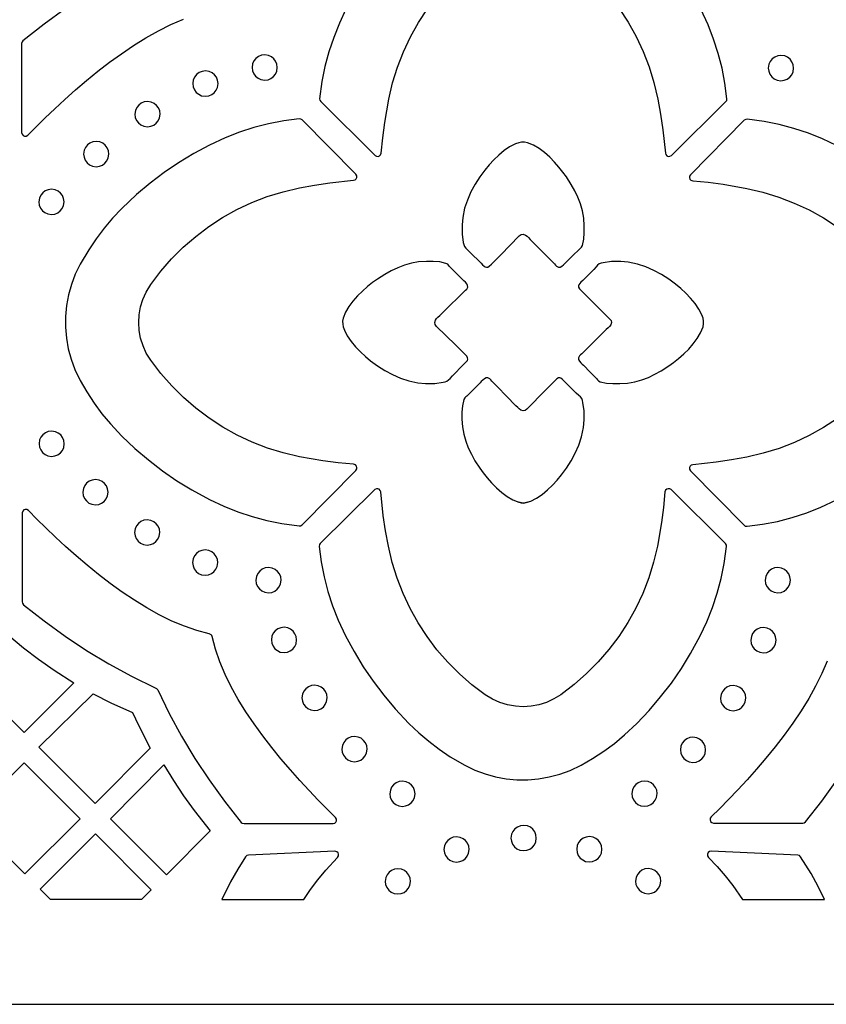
# Model space of a CAD drawing. Header units: millimetres. Extents: x -1176 to 822, y -1617 to -119.
# Tile 19 of 113: x -573 to -465, y -1617 to -1485. Entities that reach past the tile are written whole.
import ezdxf

# ---------------------------------------------------------------- set-up
doc = ezdxf.new("R2010")
doc.units = ezdxf.units.MM
doc.layers.add('pattern', color=5, linetype='Continuous')

msp = doc.modelspace()

# ---------------------------------------------------------------- linework, layer by layer
at = {"layer": 'pattern'}
for points in [[(-1176, -1616.8), (822, -1616.8), (822, -118.96), (-1176, -118.96)], [(-541.93, -1491.76), (-541.87, -1492.2), (-541.71, -1492.6), (-541.45, -1492.93), (-541.13, -1493.2), (-540.74, -1493.37), (-540.24, -1493.45), (-539.8, -1493.39), (-539.41, -1493.23), (-539.07, -1492.98), (-538.81, -1492.65), (-538.63, -1492.26), (-538.56, -1491.76), (-538.61, -1491.32), (-538.78, -1490.93), (-539.03, -1490.59), (-539.35, -1490.33), (-539.74, -1490.15), (-540.24, -1490.08), (-540.68, -1490.13), (-541.07, -1490.3), (-541.41, -1490.55), (-541.67, -1490.88), (-541.85, -1491.26)], [(-473.07, -1491.83), (-473.01, -1492.27), (-472.85, -1492.66), (-472.59, -1493), (-472.27, -1493.26), (-471.88, -1493.44), (-471.38, -1493.52), (-470.94, -1493.46), (-470.55, -1493.3), (-470.21, -1493.04), (-469.95, -1492.72), (-469.77, -1492.33), (-469.7, -1491.83), (-469.75, -1491.39), (-469.92, -1491), (-470.17, -1490.66), (-470.49, -1490.4), (-470.88, -1490.22), (-471.38, -1490.14), (-471.82, -1490.2), (-472.21, -1490.36), (-472.55, -1490.62), (-472.81, -1490.94), (-472.99, -1491.33)], [(-549.83, -1493.91), (-549.77, -1494.35), (-549.61, -1494.74), (-549.36, -1495.08), (-549.03, -1495.34), (-548.65, -1495.52), (-548.15, -1495.59), (-547.71, -1495.54), (-547.31, -1495.37), (-546.98, -1495.12), (-546.71, -1494.79), (-546.54, -1494.41), (-546.46, -1493.91), (-546.52, -1493.47), (-546.68, -1493.07), (-546.93, -1492.74), (-547.26, -1492.47), (-547.65, -1492.3), (-548.15, -1492.22), (-548.58, -1492.28), (-548.98, -1492.44), (-549.32, -1492.69), (-549.58, -1493.02), (-549.76, -1493.41)], [(-557.56, -1497.98), (-557.51, -1498.42), (-557.35, -1498.82), (-557.09, -1499.15), (-556.77, -1499.42), (-556.38, -1499.59), (-555.88, -1499.67), (-555.44, -1499.61), (-555.05, -1499.45), (-554.71, -1499.2), (-554.45, -1498.87), (-554.27, -1498.48), (-554.19, -1497.98), (-554.25, -1497.55), (-554.41, -1497.15), (-554.67, -1496.81), (-554.99, -1496.55), (-555.38, -1496.37), (-555.88, -1496.3), (-556.32, -1496.35), (-556.71, -1496.52), (-557.05, -1496.77), (-557.31, -1497.1), (-557.49, -1497.48)], [(-547.59, -1549.42), (-545.71, -1550.31), (-543.82, -1551.07), (-541.9, -1551.71), (-539.94, -1552.23), (-537.94, -1552.63), (-535.65, -1552.94), (-535.47, -1552.92), (-535.26, -1552.79), (-528.09, -1545.54), (-527.97, -1545.35), (-527.95, -1545.15), (-528.01, -1544.96), (-528.15, -1544.81), (-528.39, -1544.72), (-530.44, -1544.52), (-532.48, -1544.25), (-535.6, -1543.71), (-537.76, -1543.21), (-539.88, -1542.55), (-541.93, -1541.76), (-543.91, -1540.82), (-545.83, -1539.76), (-547.67, -1538.57), (-549.42, -1537.25), (-551.08, -1535.82), (-552.64, -1534.27), (-554.09, -1532.6), (-555.45, -1530.81), (-556.03, -1529.88), (-556.47, -1528.91), (-556.79, -1527.9), (-556.98, -1526.86), (-557.05, -1525.81), (-556.99, -1524.76), (-556.81, -1523.72), (-556.5, -1522.71), (-556.06, -1521.73), (-555.45, -1520.73), (-554.11, -1518.96), (-552.66, -1517.3), (-551.1, -1515.74), (-549.44, -1514.31), (-547.69, -1512.99), (-545.85, -1511.8), (-543.94, -1510.73), (-541.96, -1509.8), (-539.9, -1509), (-537.79, -1508.34), (-535.6, -1507.83), (-533.58, -1507.46), (-531.55, -1507.16), (-528.39, -1506.82), (-528.18, -1506.76), (-528.03, -1506.62), (-527.96, -1506.43), (-527.96, -1506.23), (-528.09, -1506), (-535.26, -1498.75), (-535.41, -1498.64), (-535.65, -1498.6), (-537.71, -1498.88), (-539.72, -1499.26), (-541.68, -1499.77), (-543.6, -1500.39), (-545.5, -1501.14), (-547.59, -1502.12), (-549.7, -1503.25), (-551.72, -1504.47), (-553.66, -1505.79), (-555.52, -1507.21), (-557.32, -1508.73), (-559.28, -1510.57), (-560.52, -1511.87), (-561.67, -1513.22), (-562.73, -1514.62), (-563.72, -1516.08), (-564.86, -1518.02), (-565.5, -1519.35), (-566.02, -1520.72), (-566.41, -1522.12), (-566.67, -1523.55), (-566.8, -1524.99), (-566.81, -1526.43), (-566.69, -1527.87), (-566.44, -1529.3), (-566.06, -1530.7), (-565.55, -1532.07), (-564.86, -1533.52), (-563.96, -1535.07), (-562.99, -1536.55), (-561.95, -1537.97), (-560.82, -1539.33), (-559.28, -1540.97), (-557.55, -1542.61), (-555.75, -1544.15), (-553.89, -1545.58), (-551.96, -1546.91), (-549.95, -1548.14)], [(-564.4, -1503.31), (-564.34, -1503.75), (-564.18, -1504.14), (-563.93, -1504.48), (-563.6, -1504.74), (-563.21, -1504.92), (-562.71, -1505), (-562.28, -1504.94), (-561.88, -1504.78), (-561.55, -1504.52), (-561.28, -1504.2), (-561.1, -1503.81), (-561.03, -1503.31), (-561.09, -1502.87), (-561.25, -1502.48), (-561.5, -1502.14), (-561.83, -1501.88), (-562.21, -1501.7), (-562.71, -1501.62), (-563.15, -1501.68), (-563.55, -1501.84), (-563.88, -1502.1), (-564.15, -1502.42), (-564.32, -1502.81)], [(-506.28, -1514.25), (-506.03, -1514.07), (-505.78, -1514.02), (-505.47, -1514.12), (-505.24, -1514.26), (-505.05, -1514.45), (-504.82, -1514.71), (-503.58, -1515.96), (-502.34, -1517.21), (-501.72, -1517.84), (-501.59, -1517.98), (-501.47, -1518.14), (-501.33, -1518.27), (-501.06, -1518.41), (-500.83, -1518.41), (-500.6, -1518.29), (-500.39, -1518.11), (-500.2, -1517.92), (-500.06, -1517.77), (-499.17, -1516.88), (-498.27, -1515.99), (-498.14, -1515.87), (-498, -1515.74), (-497.87, -1515.51), (-497.69, -1514.67), (-497.61, -1513.83), (-497.61, -1512.89), (-497.69, -1511.86), (-497.87, -1510.89), (-498.12, -1509.97), (-498.46, -1509.08), (-498.87, -1508.21), (-499.35, -1507.36), (-500, -1506.37), (-500.46, -1505.73), (-500.99, -1505.06), (-501.58, -1504.38), (-502.22, -1503.72), (-502.92, -1503.11), (-503.64, -1502.57), (-504.4, -1502.13), (-505.21, -1501.8), (-505.6, -1501.72), (-505.97, -1501.73), (-506.33, -1501.8), (-506.78, -1501.96), (-507.57, -1502.35), (-508.32, -1502.86), (-509.03, -1503.45), (-509.7, -1504.1), (-510.3, -1504.77), (-510.87, -1505.45), (-511.55, -1506.37), (-512.17, -1507.34), (-512.73, -1508.37), (-513.2, -1509.45), (-513.57, -1510.55), (-513.83, -1511.77), (-513.92, -1512.78), (-513.9, -1514.02), (-513.75, -1515.13), (-513.7, -1515.39), (-513.6, -1515.65), (-513.42, -1515.87), (-513.22, -1516.06), (-512.87, -1516.39), (-511.39, -1517.86), (-511.17, -1518.08), (-510.98, -1518.26), (-510.82, -1518.38), (-510.66, -1518.43), (-510.49, -1518.4), (-510.28, -1518.28), (-510, -1518.02), (-508.76, -1516.76)], [(-570.37, -1509.7), (-570.31, -1510.13), (-570.15, -1510.53), (-569.9, -1510.87), (-569.57, -1511.13), (-569.18, -1511.31), (-568.68, -1511.38), (-568.24, -1511.32), (-567.85, -1511.16), (-567.51, -1510.91), (-567.25, -1510.58), (-567.07, -1510.2), (-567, -1509.7), (-567.06, -1509.26), (-567.22, -1508.86), (-567.47, -1508.53), (-567.8, -1508.26), (-568.18, -1508.09), (-568.68, -1508.01), (-569.12, -1508.07), (-569.51, -1508.23), (-569.85, -1508.48), (-570.12, -1508.81), (-570.29, -1509.2)], [(-517.32, -1526.31), (-517.5, -1526.06), (-517.55, -1525.81), (-517.46, -1525.49), (-517.31, -1525.27), (-517.13, -1525.08), (-516.87, -1524.85), (-515.62, -1523.61), (-514.36, -1522.37), (-513.74, -1521.75), (-513.59, -1521.62), (-513.44, -1521.49), (-513.3, -1521.35), (-513.16, -1521.09), (-513.17, -1520.86), (-513.29, -1520.63), (-513.47, -1520.41), (-513.66, -1520.23), (-513.8, -1520.09), (-514.7, -1519.19), (-515.58, -1518.3), (-515.71, -1518.16), (-515.83, -1518.03), (-516.06, -1517.9), (-516.9, -1517.72), (-517.75, -1517.64), (-518.68, -1517.64), (-519.71, -1517.72), (-520.68, -1517.89), (-521.61, -1518.15), (-522.5, -1518.48), (-523.36, -1518.89), (-524.21, -1519.37), (-525.21, -1520.02), (-525.85, -1520.48), (-526.52, -1521.01), (-527.19, -1521.61), (-527.85, -1522.25), (-528.47, -1522.94), (-529.01, -1523.67), (-529.45, -1524.43), (-529.77, -1525.24), (-529.85, -1525.63), (-529.84, -1526), (-529.77, -1526.36), (-529.61, -1526.81), (-529.22, -1527.59), (-528.71, -1528.35), (-528.12, -1529.06), (-527.48, -1529.72), (-526.81, -1530.33), (-526.12, -1530.9), (-525.21, -1531.57), (-524.23, -1532.2), (-523.2, -1532.76), (-522.13, -1533.23), (-521.02, -1533.6), (-519.81, -1533.86), (-518.78, -1533.95), (-517.56, -1533.93), (-516.44, -1533.78), (-516.18, -1533.73), (-515.93, -1533.63), (-515.71, -1533.45), (-515.52, -1533.26), (-515.19, -1532.9), (-513.72, -1531.42), (-513.49, -1531.19), (-513.31, -1531.01), (-513.19, -1530.85), (-513.15, -1530.69), (-513.18, -1530.51), (-513.3, -1530.31), (-513.56, -1530.03), (-514.81, -1528.79)], [(-494.23, -1525.29), (-494.04, -1525.54), (-494, -1525.8), (-494.09, -1526.11), (-494.24, -1526.34), (-494.42, -1526.52), (-494.68, -1526.75), (-495.93, -1527.99), (-497.18, -1529.23), (-497.81, -1529.85), (-497.96, -1529.98), (-498.11, -1530.11), (-498.25, -1530.25), (-498.39, -1530.51), (-498.38, -1530.74), (-498.26, -1530.97), (-498.08, -1531.19), (-497.89, -1531.37), (-497.74, -1531.51), (-496.85, -1532.41), (-495.96, -1533.3), (-495.84, -1533.44), (-495.71, -1533.57), (-495.49, -1533.7), (-494.64, -1533.88), (-493.8, -1533.96), (-492.87, -1533.96), (-491.84, -1533.88), (-490.87, -1533.71), (-489.94, -1533.45), (-489.05, -1533.12), (-488.19, -1532.71), (-487.34, -1532.23), (-486.34, -1531.58), (-485.7, -1531.12), (-485.03, -1530.59), (-484.35, -1530), (-483.69, -1529.35), (-483.08, -1528.66), (-482.54, -1527.93), (-482.1, -1527.17), (-481.77, -1526.36), (-481.7, -1525.97), (-481.7, -1525.6), (-481.77, -1525.24), (-481.93, -1524.79), (-482.32, -1524.01), (-482.83, -1523.25), (-483.43, -1522.54), (-484.07, -1521.88), (-484.74, -1521.27), (-485.43, -1520.7), (-486.34, -1520.03), (-487.32, -1519.4), (-488.35, -1518.84), (-489.42, -1518.37), (-490.53, -1518.01), (-491.74, -1517.75), (-492.76, -1517.65), (-493.99, -1517.67), (-495.11, -1517.83), (-495.37, -1517.87), (-495.62, -1517.97), (-495.84, -1518.15), (-496.03, -1518.35), (-496.36, -1518.71), (-497.83, -1520.19), (-498.06, -1520.41), (-498.23, -1520.59), (-498.35, -1520.76), (-498.4, -1520.92), (-498.37, -1521.09), (-498.25, -1521.29), (-497.99, -1521.58), (-496.74, -1522.82)], [(-505.26, -1537.35), (-505.51, -1537.53), (-505.77, -1537.58), (-506.08, -1537.49), (-506.31, -1537.34), (-506.5, -1537.15), (-506.73, -1536.9), (-507.97, -1535.65), (-509.2, -1534.39), (-509.82, -1533.77), (-509.96, -1533.62), (-510.08, -1533.46), (-510.22, -1533.33), (-510.48, -1533.19), (-510.71, -1533.2), (-510.94, -1533.31), (-511.16, -1533.49), (-511.35, -1533.68), (-511.49, -1533.83), (-512.38, -1534.72), (-513.27, -1535.61), (-513.41, -1535.73), (-513.54, -1535.86), (-513.67, -1536.09), (-513.86, -1536.93), (-513.93, -1537.78), (-513.93, -1538.71), (-513.85, -1539.74), (-513.68, -1540.71), (-513.42, -1541.63), (-513.09, -1542.52), (-512.68, -1543.39), (-512.2, -1544.24), (-511.55, -1545.24), (-511.09, -1545.87), (-510.56, -1546.54), (-509.97, -1547.22), (-509.32, -1547.88), (-508.63, -1548.49), (-507.9, -1549.03), (-507.14, -1549.48), (-506.33, -1549.8), (-505.94, -1549.88), (-505.57, -1549.87), (-505.22, -1549.8), (-504.76, -1549.64), (-503.98, -1549.25), (-503.23, -1548.74), (-502.51, -1548.15), (-501.85, -1547.5), (-501.24, -1546.84), (-500.67, -1546.15), (-500, -1545.23), (-499.37, -1544.26), (-498.82, -1543.23), (-498.34, -1542.16), (-497.98, -1541.05), (-497.72, -1539.83), (-497.62, -1538.81), (-497.65, -1537.58), (-497.8, -1536.47), (-497.84, -1536.21), (-497.95, -1535.95), (-498.12, -1535.74), (-498.32, -1535.54), (-498.68, -1535.22), (-500.16, -1533.74), (-500.38, -1533.52), (-500.57, -1533.34), (-500.73, -1533.22), (-500.89, -1533.17), (-501.06, -1533.2), (-501.26, -1533.33), (-501.55, -1533.58), (-502.79, -1534.84)], [(-570.34, -1541.98), (-570.29, -1542.42), (-570.12, -1542.81), (-569.87, -1543.15), (-569.54, -1543.42), (-569.16, -1543.59), (-568.66, -1543.67), (-568.22, -1543.61), (-567.83, -1543.45), (-567.49, -1543.2), (-567.22, -1542.87), (-567.05, -1542.48), (-566.97, -1541.98), (-567.03, -1541.54), (-567.19, -1541.15), (-567.45, -1540.81), (-567.77, -1540.55), (-568.16, -1540.37), (-568.66, -1540.3), (-569.1, -1540.35), (-569.49, -1540.52), (-569.83, -1540.77), (-570.09, -1541.09), (-570.27, -1541.48)], [(-564.5, -1548.45), (-564.45, -1548.89), (-564.28, -1549.29), (-564.03, -1549.62), (-563.7, -1549.89), (-563.32, -1550.06), (-562.82, -1550.14), (-562.38, -1550.08), (-561.99, -1549.92), (-561.65, -1549.67), (-561.38, -1549.34), (-561.21, -1548.95), (-561.13, -1548.45), (-561.19, -1548.02), (-561.35, -1547.62), (-561.6, -1547.28), (-561.93, -1547.02), (-562.32, -1546.84), (-562.82, -1546.77), (-563.25, -1546.83), (-563.65, -1546.99), (-563.99, -1547.24), (-564.25, -1547.57), (-564.43, -1547.95)], [(-482.15, -1567.62), (-481.26, -1565.74), (-480.5, -1563.84), (-479.87, -1561.92), (-479.35, -1559.97), (-478.95, -1557.97), (-478.64, -1555.68), (-478.65, -1555.5), (-478.78, -1555.29), (-486.04, -1548.11), (-486.22, -1548), (-486.43, -1547.98), (-486.62, -1548.04), (-486.77, -1548.18), (-486.86, -1548.42), (-487.06, -1550.47), (-487.32, -1552.51), (-487.86, -1555.63), (-488.37, -1557.79), (-489.02, -1559.9), (-489.82, -1561.95), (-490.75, -1563.94), (-491.81, -1565.86), (-493.01, -1567.69), (-494.32, -1569.44), (-495.76, -1571.1), (-497.31, -1572.67), (-498.97, -1574.12), (-500.76, -1575.48), (-501.69, -1576.05), (-502.67, -1576.5), (-503.68, -1576.82), (-504.71, -1577.01), (-505.76, -1577.08), (-506.81, -1577.02), (-507.85, -1576.84), (-508.86, -1576.53), (-509.84, -1576.09), (-510.84, -1575.48), (-512.61, -1574.14), (-514.28, -1572.69), (-515.83, -1571.13), (-517.27, -1569.47), (-518.59, -1567.72), (-519.78, -1565.88), (-520.85, -1563.97), (-521.78, -1561.98), (-522.57, -1559.93), (-523.23, -1557.82), (-523.75, -1555.63), (-524.12, -1553.6), (-524.42, -1551.58), (-524.75, -1548.42), (-524.82, -1548.21), (-524.96, -1548.06), (-525.14, -1547.98), (-525.34, -1547.99), (-525.57, -1548.11), (-532.83, -1555.29), (-532.94, -1555.43), (-532.97, -1555.68), (-532.7, -1557.74), (-532.31, -1559.75), (-531.81, -1561.7), (-531.18, -1563.63), (-530.44, -1565.52), (-529.46, -1567.62), (-528.32, -1569.72), (-527.1, -1571.74), (-525.78, -1573.68), (-524.37, -1575.55), (-522.85, -1577.35), (-521, -1579.31), (-519.7, -1580.55), (-518.36, -1581.7), (-516.95, -1582.76), (-515.49, -1583.75), (-513.55, -1584.88), (-512.22, -1585.53), (-510.85, -1586.05), (-509.45, -1586.44), (-508.02, -1586.7), (-506.59, -1586.83), (-505.14, -1586.84), (-503.7, -1586.72), (-502.28, -1586.46), (-500.87, -1586.09), (-499.5, -1585.58), (-498.05, -1584.88), (-496.5, -1583.99), (-495.02, -1583.02), (-493.6, -1581.97), (-492.24, -1580.84), (-490.61, -1579.31), (-488.96, -1577.57), (-487.43, -1575.78), (-486, -1573.92), (-484.67, -1571.99), (-483.43, -1569.98)], [(-572.59, -1563.09), (-572.56, -1563.27), (-572.42, -1563.47), (-569.67, -1565.63), (-566.87, -1567.66), (-563.99, -1569.57), (-561.03, -1571.35), (-557.99, -1573.01), (-554.74, -1574.61), (-554.67, -1574.65), (-554.51, -1574.84), (-552.97, -1577.98), (-551.32, -1581.02), (-549.54, -1583.98), (-547.64, -1586.86), (-545.62, -1589.67), (-543.37, -1592.52), (-543.25, -1592.64), (-543, -1592.69), (-531.13, -1592.69), (-530.9, -1592.64), (-530.74, -1592.5), (-530.65, -1592.31), (-530.66, -1592.09), (-530.79, -1591.87), (-531.92, -1590.75), (-533.1, -1589.55), (-534.32, -1588.28), (-535.56, -1586.93), (-536.82, -1585.52), (-538.07, -1584.05), (-539.3, -1582.54), (-540.5, -1580.98), (-541.66, -1579.38), (-542.75, -1577.75), (-543.77, -1576.11), (-544.7, -1574.44), (-545.53, -1572.77), (-546.24, -1571.09), (-546.82, -1569.42), (-547.26, -1567.73), (-547.31, -1567.58), (-547.39, -1567.47), (-547.63, -1567.36), (-549.29, -1566.93), (-550.96, -1566.35), (-552.63, -1565.65), (-554.3, -1564.82), (-555.97, -1563.89), (-557.62, -1562.87), (-559.24, -1561.78), (-560.84, -1560.62), (-562.4, -1559.42), (-563.92, -1558.19), (-565.38, -1556.94), (-566.79, -1555.68), (-568.14, -1554.44), (-569.42, -1553.21), (-570.62, -1552.03), (-571.76, -1550.88), (-571.95, -1550.76), (-572.17, -1550.74), (-572.37, -1550.81), (-572.52, -1550.97), (-572.58, -1551.22)], [(-506.36, -1549.79), (-506.03, -1549.87), (-505.72, -1549.89), (-505.2, -1549.79), (-505.52, -1549.87), (-505.83, -1549.89)], [(-557.6, -1553.82), (-557.54, -1554.26), (-557.38, -1554.65), (-557.12, -1554.99), (-556.8, -1555.26), (-556.41, -1555.43), (-555.91, -1555.51), (-555.47, -1555.45), (-555.08, -1555.29), (-554.74, -1555.04), (-554.48, -1554.71), (-554.3, -1554.32), (-554.23, -1553.82), (-554.28, -1553.38), (-554.44, -1552.99), (-554.7, -1552.65), (-555.02, -1552.39), (-555.41, -1552.21), (-555.91, -1552.14), (-556.35, -1552.19), (-556.74, -1552.36), (-557.08, -1552.61), (-557.34, -1552.93), (-557.52, -1553.32)], [(-549.86, -1557.85), (-549.8, -1558.29), (-549.64, -1558.68), (-549.39, -1559.02), (-549.06, -1559.28), (-548.68, -1559.46), (-548.18, -1559.53), (-547.74, -1559.48), (-547.34, -1559.31), (-547.01, -1559.06), (-546.74, -1558.73), (-546.57, -1558.35), (-546.49, -1557.85), (-546.55, -1557.41), (-546.71, -1557.01), (-546.96, -1556.68), (-547.29, -1556.41), (-547.68, -1556.24), (-548.18, -1556.16), (-548.61, -1556.22), (-549.01, -1556.38), (-549.34, -1556.63), (-549.61, -1556.96), (-549.78, -1557.35)], [(-541.42, -1560.19), (-541.36, -1560.63), (-541.2, -1561.02), (-540.95, -1561.36), (-540.62, -1561.62), (-540.23, -1561.8), (-539.73, -1561.88), (-539.3, -1561.82), (-538.9, -1561.66), (-538.57, -1561.4), (-538.3, -1561.08), (-538.12, -1560.69), (-538.05, -1560.19), (-538.11, -1559.75), (-538.27, -1559.36), (-538.52, -1559.02), (-538.85, -1558.76), (-539.23, -1558.58), (-539.73, -1558.5), (-540.17, -1558.56), (-540.57, -1558.72), (-540.9, -1558.98), (-541.17, -1559.3), (-541.34, -1559.69)], [(-473.49, -1560.19), (-473.44, -1560.63), (-473.27, -1561.02), (-473.02, -1561.36), (-472.69, -1561.62), (-472.31, -1561.8), (-471.81, -1561.88), (-471.37, -1561.82), (-470.97, -1561.66), (-470.64, -1561.4), (-470.37, -1561.08), (-470.2, -1560.69), (-470.12, -1560.19), (-470.18, -1559.75), (-470.34, -1559.36), (-470.59, -1559.02), (-470.92, -1558.76), (-471.31, -1558.58), (-471.81, -1558.5), (-472.24, -1558.56), (-472.64, -1558.72), (-472.98, -1558.98), (-473.24, -1559.3), (-473.42, -1559.69)], [(-539.35, -1568.17), (-539.29, -1568.61), (-539.13, -1569), (-538.88, -1569.34), (-538.55, -1569.6), (-538.16, -1569.78), (-537.66, -1569.86), (-537.22, -1569.8), (-536.83, -1569.64), (-536.49, -1569.38), (-536.23, -1569.06), (-536.05, -1568.67), (-535.98, -1568.17), (-536.04, -1567.73), (-536.2, -1567.34), (-536.45, -1567), (-536.78, -1566.74), (-537.16, -1566.56), (-537.66, -1566.48), (-538.1, -1566.54), (-538.49, -1566.7), (-538.83, -1566.96), (-539.1, -1567.28), (-539.27, -1567.67)], [(-475.41, -1568.2), (-475.35, -1568.64), (-475.19, -1569.03), (-474.94, -1569.37), (-474.61, -1569.63), (-474.22, -1569.81), (-473.72, -1569.89), (-473.28, -1569.83), (-472.89, -1569.67), (-472.55, -1569.41), (-472.29, -1569.09), (-472.11, -1568.7), (-472.04, -1568.2), (-472.1, -1567.76), (-472.26, -1567.37), (-472.51, -1567.03), (-472.84, -1566.77), (-473.22, -1566.59), (-473.72, -1566.51), (-474.16, -1566.57), (-474.55, -1566.73), (-474.89, -1566.98), (-475.16, -1567.31), (-475.33, -1567.7)], [(-565.69, -1573.88), (-572.34, -1580.52), (-579.82, -1573.04), (-574.37, -1567.59), (-572.41, -1569.21), (-570.4, -1570.75), (-568.33, -1572.2)], [(-535.27, -1575.9), (-535.22, -1576.34), (-535.05, -1576.74), (-534.8, -1577.07), (-534.47, -1577.34), (-534.09, -1577.51), (-533.59, -1577.59), (-533.15, -1577.53), (-532.76, -1577.37), (-532.42, -1577.12), (-532.16, -1576.79), (-531.98, -1576.4), (-531.9, -1575.9), (-531.96, -1575.46), (-532.12, -1575.07), (-532.37, -1574.73), (-532.7, -1574.47), (-533.09, -1574.29), (-533.59, -1574.22), (-534.02, -1574.27), (-534.42, -1574.44), (-534.76, -1574.69), (-535.02, -1575.02), (-535.2, -1575.4)], [(-479.43, -1575.93), (-479.38, -1576.37), (-479.21, -1576.77), (-478.96, -1577.1), (-478.64, -1577.37), (-478.25, -1577.54), (-477.75, -1577.62), (-477.31, -1577.56), (-476.92, -1577.4), (-476.58, -1577.15), (-476.32, -1576.82), (-476.14, -1576.43), (-476.06, -1575.93), (-476.12, -1575.5), (-476.28, -1575.1), (-476.54, -1574.76), (-476.86, -1574.5), (-477.25, -1574.32), (-477.75, -1574.25), (-478.19, -1574.3), (-478.58, -1574.47), (-478.92, -1574.72), (-479.18, -1575.05), (-479.36, -1575.43)], [(-555.5, -1582.62), (-562.84, -1590.02), (-570.35, -1582.5), (-563.12, -1575.34), (-560.75, -1576.55), (-557.89, -1577.84), (-557.08, -1579.56)], [(-529.94, -1582.74), (-529.89, -1583.17), (-529.72, -1583.57), (-529.47, -1583.91), (-529.15, -1584.17), (-528.76, -1584.35), (-528.26, -1584.42), (-527.82, -1584.37), (-527.43, -1584.2), (-527.09, -1583.95), (-526.83, -1583.62), (-526.65, -1583.24), (-526.57, -1582.74), (-526.63, -1582.3), (-526.79, -1581.9), (-527.05, -1581.57), (-527.37, -1581.3), (-527.76, -1581.13), (-528.26, -1581.05), (-528.7, -1581.11), (-529.09, -1581.27), (-529.43, -1581.52), (-529.69, -1581.85), (-529.87, -1582.24)], [(-484.8, -1582.84), (-484.74, -1583.28), (-484.58, -1583.67), (-484.33, -1584.01), (-484, -1584.27), (-483.62, -1584.45), (-483.12, -1584.53), (-482.68, -1584.47), (-482.28, -1584.31), (-481.95, -1584.05), (-481.68, -1583.73), (-481.51, -1583.34), (-481.43, -1582.84), (-481.49, -1582.4), (-481.65, -1582.01), (-481.9, -1581.67), (-482.23, -1581.41), (-482.62, -1581.23), (-483.12, -1581.15), (-483.55, -1581.21), (-483.95, -1581.37), (-484.28, -1581.63), (-484.55, -1581.95), (-484.73, -1582.34)], [(-564.86, -1592.04), (-572.23, -1599.41), (-579.67, -1591.9), (-572.33, -1584.57)], [(-553.68, -1584.84), (-552.4, -1586.92), (-551.05, -1588.96), (-549.63, -1590.94), (-547.53, -1593.66), (-553.33, -1599.51), (-560.81, -1592.04)], [(-523.56, -1588.71), (-523.5, -1589.14), (-523.34, -1589.54), (-523.09, -1589.88), (-522.76, -1590.14), (-522.37, -1590.32), (-521.87, -1590.39), (-521.44, -1590.33), (-521.04, -1590.17), (-520.71, -1589.92), (-520.44, -1589.59), (-520.26, -1589.21), (-520.19, -1588.71), (-520.25, -1588.27), (-520.41, -1587.87), (-520.66, -1587.54), (-520.99, -1587.27), (-521.37, -1587.09), (-521.87, -1587.02), (-522.31, -1587.08), (-522.71, -1587.24), (-523.04, -1587.49), (-523.31, -1587.82), (-523.48, -1588.21)], [(-491.27, -1588.68), (-491.22, -1589.12), (-491.05, -1589.51), (-490.8, -1589.85), (-490.47, -1590.12), (-490.09, -1590.29), (-489.59, -1590.37), (-489.15, -1590.31), (-488.76, -1590.15), (-488.42, -1589.9), (-488.16, -1589.57), (-487.98, -1589.18), (-487.9, -1588.68), (-487.96, -1588.24), (-488.12, -1587.85), (-488.37, -1587.51), (-488.7, -1587.25), (-489.09, -1587.07), (-489.59, -1587), (-490.02, -1587.05), (-490.42, -1587.22), (-490.76, -1587.47), (-491.02, -1587.79), (-491.2, -1588.18)], [(-556.66, -1602.8), (-568.8, -1602.8), (-570.19, -1601.42), (-562.83, -1594.07), (-555.38, -1601.52)], [(-507.39, -1594.61), (-507.33, -1595.05), (-507.17, -1595.44), (-506.91, -1595.78), (-506.59, -1596.04), (-506.2, -1596.22), (-505.7, -1596.29), (-505.26, -1596.24), (-504.87, -1596.08), (-504.53, -1595.82), (-504.27, -1595.5), (-504.09, -1595.11), (-504.02, -1594.61), (-504.07, -1594.17), (-504.23, -1593.78), (-504.49, -1593.44), (-504.81, -1593.18), (-505.2, -1593), (-505.7, -1592.92), (-506.14, -1592.98), (-506.53, -1593.14), (-506.87, -1593.39), (-507.13, -1593.72), (-507.31, -1594.11)], [(-516.34, -1596.13), (-516.28, -1596.57), (-516.12, -1596.96), (-515.86, -1597.3), (-515.54, -1597.56), (-515.15, -1597.74), (-514.65, -1597.82), (-514.21, -1597.76), (-513.82, -1597.6), (-513.48, -1597.34), (-513.22, -1597.02), (-513.04, -1596.63), (-512.97, -1596.13), (-513.02, -1595.69), (-513.18, -1595.3), (-513.44, -1594.96), (-513.76, -1594.7), (-514.15, -1594.52), (-514.65, -1594.44), (-515.09, -1594.5), (-515.48, -1594.66), (-515.82, -1594.92), (-516.08, -1595.24), (-516.26, -1595.63)], [(-498.63, -1596.11), (-498.57, -1596.54), (-498.41, -1596.94), (-498.16, -1597.28), (-497.83, -1597.54), (-497.44, -1597.72), (-496.94, -1597.79), (-496.51, -1597.73), (-496.11, -1597.57), (-495.78, -1597.32), (-495.51, -1596.99), (-495.34, -1596.61), (-495.26, -1596.11), (-495.32, -1595.67), (-495.48, -1595.27), (-495.73, -1594.94), (-496.06, -1594.67), (-496.44, -1594.5), (-496.94, -1594.42), (-497.38, -1594.48), (-497.78, -1594.64), (-498.11, -1594.89), (-498.38, -1595.22), (-498.55, -1595.61)], [(-535.04, -1602.8), (-534.13, -1601.47), (-533.15, -1600.17), (-532.1, -1598.91), (-530.51, -1597.2), (-530.39, -1597), (-530.38, -1596.78), (-530.46, -1596.58), (-530.62, -1596.43), (-530.87, -1596.38), (-542.41, -1596.89), (-542.61, -1596.94), (-542.79, -1597.11), (-543.83, -1598.77), (-544.79, -1600.47), (-545.96, -1602.8)], [(-465.59, -1602.8), (-466.44, -1601.06), (-467.37, -1599.36), (-468.76, -1597.11), (-468.9, -1596.96), (-469.14, -1596.89), (-480.67, -1596.38), (-480.91, -1596.42), (-481.07, -1596.56), (-481.17, -1596.76), (-481.16, -1596.97), (-481.04, -1597.2), (-479.9, -1598.4), (-478.82, -1599.64), (-477.81, -1600.93), (-476.51, -1602.8)], [(-524.17, -1600.39), (-524.11, -1600.83), (-523.95, -1601.22), (-523.7, -1601.56), (-523.37, -1601.83), (-522.98, -1602), (-522.48, -1602.08), (-522.05, -1602.02), (-521.65, -1601.86), (-521.32, -1601.61), (-521.05, -1601.28), (-520.88, -1600.89), (-520.8, -1600.39), (-520.86, -1599.95), (-521.02, -1599.56), (-521.27, -1599.22), (-521.6, -1598.96), (-521.99, -1598.78), (-522.48, -1598.71), (-522.92, -1598.76), (-523.32, -1598.93), (-523.65, -1599.18), (-523.92, -1599.5), (-524.1, -1599.89)], [(-490.78, -1600.36), (-490.72, -1600.8), (-490.56, -1601.19), (-490.31, -1601.53), (-489.98, -1601.8), (-489.59, -1601.97), (-489.09, -1602.05), (-488.65, -1601.99), (-488.26, -1601.83), (-487.92, -1601.58), (-487.66, -1601.25), (-487.48, -1600.86), (-487.41, -1600.36), (-487.46, -1599.92), (-487.63, -1599.53), (-487.88, -1599.19), (-488.21, -1598.93), (-488.59, -1598.75), (-489.09, -1598.68), (-489.53, -1598.73), (-489.92, -1598.9), (-490.26, -1599.15), (-490.53, -1599.47), (-490.7, -1599.86)]]:
    msp.add_lwpolyline(points, close=True, dxfattribs=at)
for points in [[(-566.84, -1483.93), (-569.64, -1485.96), (-572.49, -1488.2), (-572.61, -1488.33), (-572.67, -1488.57), (-572.67, -1500.45), (-572.61, -1500.68), (-572.47, -1500.84), (-572.28, -1500.92), (-572.06, -1500.92), (-571.84, -1500.79), (-570.73, -1499.66), (-569.53, -1498.48), (-568.25, -1497.26), (-566.9, -1496.01), (-565.49, -1494.76), (-564.03, -1493.51), (-562.51, -1492.27), (-560.95, -1491.07), (-559.35, -1489.92), (-557.73, -1488.82), (-556.08, -1487.8), (-554.42, -1486.87), (-552.74, -1486.04), (-551.07, -1485.33)], [(-529.4, -1483.99), (-530.28, -1485.86), (-531.04, -1487.76), (-531.68, -1489.68), (-532.2, -1491.63), (-532.6, -1493.63), (-532.91, -1495.92), (-532.9, -1496.1), (-532.77, -1496.31), (-525.51, -1503.49), (-525.32, -1503.6), (-525.12, -1503.62), (-524.93, -1503.56), (-524.78, -1503.43), (-524.69, -1503.18), (-524.49, -1501.14), (-524.23, -1499.11), (-523.69, -1495.97), (-523.18, -1493.81), (-522.52, -1491.7), (-521.73, -1489.65), (-520.8, -1487.66), (-519.73, -1485.75), (-518.54, -1483.91)], [(-492.96, -1483.89), (-491.77, -1485.72), (-490.7, -1487.63), (-489.77, -1489.62), (-488.97, -1491.67), (-488.32, -1493.78), (-487.8, -1495.97), (-487.43, -1498.01), (-487.13, -1500.06), (-486.8, -1503.18), (-486.73, -1503.39), (-486.59, -1503.54), (-486.41, -1503.62), (-486.2, -1503.61), (-485.98, -1503.49), (-478.72, -1496.31), (-478.61, -1496.17), (-478.58, -1495.92), (-478.85, -1493.86), (-479.24, -1491.86), (-479.74, -1489.9), (-480.36, -1487.97), (-481.11, -1486.08), (-482.09, -1483.99)], [(-463.96, -1502.18), (-465.84, -1501.29), (-467.73, -1500.53), (-469.65, -1499.89), (-471.6, -1499.38), (-473.6, -1498.98), (-475.89, -1498.67), (-476.07, -1498.68), (-476.29, -1498.81), (-483.46, -1506.07), (-483.58, -1506.25), (-483.6, -1506.45), (-483.53, -1506.65), (-483.4, -1506.8), (-483.15, -1506.88), (-481.11, -1507.08), (-479.08, -1507.35), (-475.95, -1507.89), (-473.78, -1508.4), (-471.67, -1509.05), (-469.62, -1509.85), (-467.63, -1510.78), (-465.72, -1511.84), (-463.88, -1513.03)], [(-463.86, -1538.61), (-465.69, -1539.81), (-467.61, -1540.87), (-469.59, -1541.81), (-471.64, -1542.6), (-473.75, -1543.26), (-475.95, -1543.77), (-477.99, -1544.14), (-480.03, -1544.45), (-483.15, -1544.78), (-483.36, -1544.84), (-483.51, -1544.98), (-483.59, -1545.17), (-483.59, -1545.37), (-483.46, -1545.6), (-476.29, -1552.86), (-476.14, -1552.96), (-475.89, -1553), (-473.83, -1552.72), (-471.83, -1552.34), (-469.87, -1551.83), (-467.95, -1551.21), (-466.05, -1550.46), (-463.96, -1549.48)], [(-465.22, -1570.99), (-465.93, -1572.66), (-466.76, -1574.33), (-467.68, -1576), (-468.7, -1577.64), (-469.8, -1579.27), (-470.95, -1580.87), (-472.15, -1582.43), (-473.39, -1583.94), (-474.64, -1585.41), (-475.89, -1586.82), (-477.14, -1588.17), (-478.36, -1589.45), (-479.54, -1590.65), (-480.69, -1591.79), (-480.82, -1591.98), (-480.84, -1592.2), (-480.76, -1592.39), (-480.61, -1592.54), (-480.36, -1592.61), (-468.48, -1592.62), (-468.3, -1592.59), (-468.11, -1592.44), (-465.94, -1589.7), (-463.91, -1586.89)]]:
    msp.add_lwpolyline(points, dxfattribs=at)

doc.saveas('drawing.dxf')
